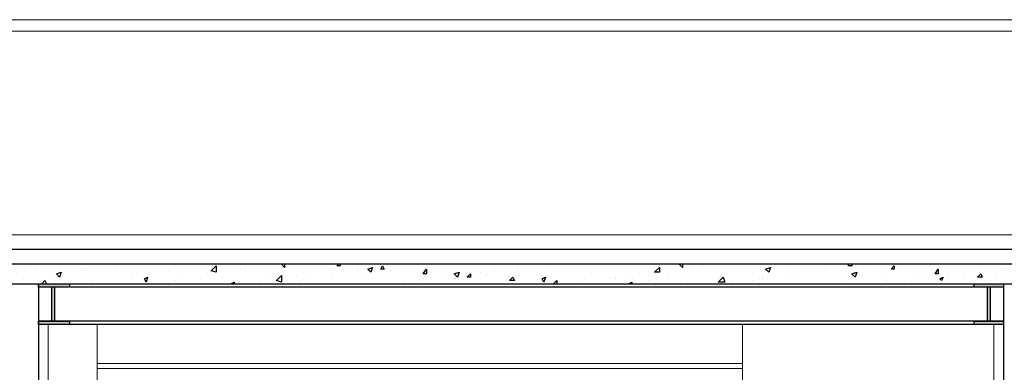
# Model space of a CAD drawing. Header units: metres. Extents: x 5.7 to 89.8, y 4 to 63.5.
# Tile 11 of 256: x 20.9 to 26.7, y 15 to 17.1. Entities that reach past the tile are written whole.
import ezdxf

# ---------------------------------------------------------------- set-up
doc = ezdxf.new("R2010")
doc.units = ezdxf.units.M
doc.header["$MEASUREMENT"] = 0
for name, color, linetype in [('PDF17_beam-A', 7, 'Continuous'), ('PDF17_boresh', 7, 'Continuous'), ('PDF17_hatch', 7, 'Continuous'), ('PDF17_kaff', 7, 'Continuous'), ('PDF17_Layer1', 7, 'Continuous'), ('PDF17_wall', 7, 'Continuous')]:
    doc.layers.add(name, color=color, linetype=linetype)

msp = doc.modelspace()

# ---------------------------------------------------------------- linework, layer by layer
at = {"layer": 'PDF17_beam-A', "lineweight": 25}
for points in [[(20.9703, 15.5127), (21.1533, 15.5127), (21.1533, 15.4934), (20.9703, 15.4934)], [(26.4986, 15.5127), (26.672, 15.5127), (26.672, 15.4934), (26.4986, 15.4934)], [(20.9703, 15.2911), (21.1533, 15.2911), (21.1533, 15.2719), (20.9703, 15.2719)], [(26.4986, 15.2911), (26.672, 15.2911), (26.672, 15.2719), (26.4986, 15.2719)]]:
    msp.add_lwpolyline(points, close=True, dxfattribs=at)
for points in [[(26.672, 15.4934), (20.9703, 15.4934)], [(21.0474, 15.4934), (21.0474, 15.2911)], [(21.057, 15.2911), (21.0666, 15.2911), (21.0666, 15.4934)], [(26.5757, 15.4934), (26.5757, 15.2911)], [(26.5853, 15.2911), (26.595, 15.2911), (26.595, 15.4934)], [(26.672, 15.2911), (20.9703, 15.2911)], [(26.672, 15.2719), (20.9703, 15.2719)]]:
    msp.add_lwpolyline(points, dxfattribs=at)
at = {"layer": 'PDF17_beam-A', "transparency": 33554559}
for points in [[(20.9703, 15.4934), (21.1533, 15.4934), (20.9703, 15.5127)], [(21.1533, 15.4934), (20.9703, 15.5127), (21.1533, 15.5127)], [(21.0474, 15.2911), (21.0666, 15.2911), (21.0474, 15.4934)], [(21.0666, 15.2911), (21.0474, 15.4934), (21.0666, 15.4934)], [(26.4986, 15.4934), (26.672, 15.4934), (26.4986, 15.5127)], [(26.672, 15.4934), (26.4986, 15.5127), (26.672, 15.5127)], [(26.5757, 15.2911), (26.595, 15.2911), (26.5757, 15.4934)], [(26.595, 15.2911), (26.5757, 15.4934), (26.595, 15.4934)], [(20.9703, 15.2719), (21.1533, 15.2719), (20.9703, 15.2911)], [(21.1533, 15.2719), (20.9703, 15.2911), (21.1533, 15.2911)], [(26.4986, 15.2719), (26.672, 15.2719), (26.4986, 15.2911)], [(26.672, 15.2719), (26.4986, 15.2911), (26.672, 15.2911)]]:
    msp.add_solid(points, dxfattribs=at)
at = {"layer": 'PDF17_boresh', "lineweight": 25}
msp.add_lwpolyline([(43.9119, 15.7149), (13.0053, 15.7149)], dxfattribs=at)
at = {"layer": 'PDF17_hatch', "lineweight": 25}
for points in [[(20.9318, 15.6186), (20.9318, 15.6186)], [(20.9607, 15.5993), (20.9607, 15.5993)], [(21.2496, 15.5993), (21.2496, 15.5993)], [(21.4326, 15.6186), (21.4326, 15.6186)], [(21.9623, 15.6186), (21.9623, 15.6186)], [(22.1646, 15.5993), (22.1646, 15.5993)], [(22.1935, 15.609), (22.1935, 15.609)], [(22.2898, 15.6282), (22.2898, 15.6282)], [(22.3476, 15.6282), (22.3476, 15.6282)], [(22.4246, 15.6282), (22.4246, 15.609), (22.4054, 15.6282), (22.415, 15.6282)], [(22.4824, 15.6186), (22.4824, 15.6186)], [(22.6654, 15.609), (22.6654, 15.609)], [(22.6943, 15.5993), (22.6943, 15.5993)], [(22.7521, 15.6282), (22.7521, 15.6186), (22.7328, 15.6186), (22.7425, 15.6282)], [(22.7714, 15.5993), (22.7714, 15.5993)], [(22.858, 15.609), (22.858, 15.609)], [(22.858, 15.5993), (22.858, 15.5993)], [(23.0699, 15.609), (23.0699, 15.609)], [(23.6671, 15.6186), (23.6671, 15.6186)], [(23.8019, 15.609), (23.8019, 15.609)], [(23.9849, 15.609), (23.9849, 15.609)], [(24.7747, 15.6282), (24.7747, 15.609), (24.7554, 15.6282), (24.765, 15.6282)], [(24.8324, 15.609), (24.8324, 15.609)], [(24.8902, 15.6186), (24.8902, 15.6186)], [(24.8999, 15.6186), (24.8999, 15.6186)], [(24.9191, 15.6282), (24.9191, 15.6282)], [(25.4007, 15.609), (25.4007, 15.609)], [(25.6222, 15.5993), (25.6222, 15.5993)], [(25.6704, 15.6186), (25.6704, 15.6186)], [(25.7281, 15.5993), (25.7281, 15.5993)], [(25.7763, 15.6282), (25.7763, 15.6186), (25.757, 15.6186), (25.757, 15.6282)], [(25.7956, 15.6186), (25.7956, 15.6186)], [(25.863, 15.6186), (25.863, 15.6186)], [(25.863, 15.6186), (25.863, 15.6186)], [(26.0556, 15.609), (26.0556, 15.609)], [(26.2386, 15.5993), (26.2386, 15.5993)], [(26.3638, 15.6282), (26.3638, 15.6282)], [(26.5275, 15.609), (26.5275, 15.609)], [(26.6624, 15.5993), (26.6624, 15.5993)], [(20.8837, 15.5415), (20.8837, 15.5415)], [(21.0666, 15.5704), (21.0666, 15.5704)], [(21.5193, 15.5608), (21.5193, 15.5608)], [(21.606, 15.5704), (21.606, 15.5704)], [(21.7408, 15.5897), (21.7408, 15.5897)], [(21.7986, 15.5512), (21.7986, 15.5512)], [(21.972, 15.5704), (21.972, 15.5704)], [(21.9912, 15.5704), (21.9912, 15.5704)], [(22.3187, 15.5415), (22.3187, 15.5415)], [(22.415, 15.5512), (22.415, 15.5512)], [(22.4921, 15.5608), (22.4921, 15.5608)], [(22.5498, 15.5704), (22.5498, 15.5704)], [(22.7039, 15.5608), (22.7039, 15.5608)], [(22.8869, 15.5801), (22.8869, 15.5801)], [(23.0507, 15.5897), (23.0507, 15.5897)], [(23.2433, 15.5897), (23.2433, 15.5897)], [(23.2433, 15.5415), (23.2433, 15.5415)], [(23.3492, 15.5512), (23.3492, 15.5512)], [(23.4359, 15.5801), (23.4359, 15.5801)], [(23.4359, 15.5415), (23.4359, 15.5415)], [(23.4552, 15.5801), (23.4552, 15.5801)], [(23.5804, 15.5801), (23.5804, 15.5801)], [(23.6093, 15.5608), (23.6093, 15.5608)], [(23.6189, 15.5704), (23.6189, 15.5704)], [(23.6671, 15.5897), (23.6671, 15.5897)], [(23.8019, 15.5897), (23.8019, 15.5897)], [(23.8115, 15.5608), (23.8115, 15.5608)], [(24.0042, 15.5512), (24.0042, 15.5512)], [(24.1968, 15.5415), (24.1968, 15.5415)], [(24.3413, 15.5415), (24.3413, 15.5415)], [(24.3798, 15.5512), (24.3798, 15.5512)], [(24.3798, 15.5415), (24.3798, 15.5415)], [(24.4665, 15.5704), (24.4665, 15.5704)], [(24.4857, 15.5415), (24.4857, 15.5415)], [(24.5242, 15.5704), (24.5242, 15.5704)], [(24.6013, 15.5801), (24.6013, 15.5801)], [(24.688, 15.5801), (24.688, 15.5801)], [(24.7072, 15.5897), (24.7072, 15.5897)], [(24.9865, 15.5415), (24.9865, 15.5415)], [(25.1888, 15.5704), (25.1888, 15.5704)], [(25.2466, 15.5512), (25.2466, 15.5512)], [(25.2755, 15.5415), (25.2755, 15.5415)], [(25.4103, 15.5608), (25.4103, 15.5608)], [(25.4392, 15.5704), (25.4392, 15.5704)], [(25.6318, 15.5897), (25.6318, 15.5897)], [(25.9497, 15.5608), (25.9497, 15.5608)], [(26.1615, 15.5897), (26.1615, 15.5897)], [(26.1615, 15.5512), (26.1615, 15.5512)], [(26.2193, 15.5415), (26.2193, 15.5415)], [(26.3445, 15.5801), (26.3445, 15.5801)], [(26.4312, 15.5897), (26.4312, 15.5897)], [(26.4409, 15.5704), (26.4409, 15.5704)], [(26.5275, 15.5801), (26.5275, 15.5801)], [(26.6238, 15.5801), (26.6238, 15.5801)], [(20.9896, 15.5127), (21.0089, 15.5319), (21.0185, 15.5127)], [(21.1533, 15.5127), (21.1533, 15.5127)], [(21.2882, 15.5319), (21.2882, 15.5319)], [(21.6156, 15.5223), (21.6156, 15.5223)], [(21.7794, 15.5319), (21.7794, 15.5319)], [(22.0972, 15.5127), (22.0972, 15.5127)], [(22.1068, 15.5127), (22.1261, 15.5223), (22.1261, 15.5127)], [(22.1068, 15.5127), (22.1068, 15.5127)], [(22.2802, 15.5223), (22.2802, 15.5223)], [(22.521, 15.5319), (22.521, 15.5319)], [(23.1277, 15.5223), (23.1277, 15.5223)], [(23.2144, 15.5319), (23.2144, 15.5319)], [(23.2529, 15.5127), (23.2529, 15.5127)], [(24.0138, 15.5127), (24.0331, 15.5319), (24.0331, 15.5127)], [(24.1583, 15.5223), (24.1583, 15.5223)], [(24.1583, 15.5127), (24.1583, 15.5127)], [(24.2738, 15.5127), (24.2738, 15.5127)], [(24.4568, 15.5127), (24.4761, 15.5223), (24.4761, 15.5127)], [(24.4568, 15.5127), (24.4568, 15.5127)], [(24.5724, 15.5319), (24.5724, 15.5319)], [(24.765, 15.5223), (24.765, 15.5223)], [(24.9576, 15.5127), (24.9576, 15.5127)], [(25.0732, 15.5223), (25.0732, 15.5223)], [(25.1888, 15.5319), (25.1888, 15.5319)], [(25.7378, 15.5223), (25.7378, 15.5223)], [(25.9786, 15.5319), (25.9786, 15.5319)], [(25.9882, 15.5127), (25.9882, 15.5127)], [(26.0845, 15.5223), (26.0845, 15.5223)]]:
    msp.add_lwpolyline(points, dxfattribs=at)
for points in [[(22.0201, 15.5801), (21.9912, 15.5897), (22.0201, 15.6186)], [(22.9447, 15.609), (22.9351, 15.5801), (22.9158, 15.5993)], [(23.0025, 15.6186), (23.0121, 15.5993), (22.9929, 15.5993)], [(23.2626, 15.5993), (23.2626, 15.5704), (23.2433, 15.5704)], [(24.6398, 15.5801), (24.6109, 15.5801), (24.6398, 15.609)], [(25.2947, 15.609), (25.2851, 15.5801), (25.2658, 15.5993)], [(26.0267, 15.6186), (26.0267, 15.5993), (26.0075, 15.5993)], [(26.2868, 15.5993), (26.2868, 15.5704), (26.2675, 15.5704)], [(21.1052, 15.5801), (21.0955, 15.5512), (21.0763, 15.5704)], [(21.6156, 15.5512), (21.606, 15.5223), (21.5964, 15.5415)], [(22.4054, 15.5223), (22.3765, 15.5319), (22.4054, 15.5608)], [(23.4552, 15.5801), (23.4456, 15.5512), (23.4263, 15.5704)], [(23.5226, 15.5704), (23.5226, 15.5512), (23.5033, 15.5512)], [(23.773, 15.5512), (23.7826, 15.5319), (23.7537, 15.5319)], [(23.9656, 15.5512), (23.956, 15.5223), (23.9464, 15.5415)], [(25.0251, 15.5223), (24.9865, 15.5223), (25.0154, 15.5512)], [(25.8052, 15.5801), (25.7956, 15.5512), (25.7763, 15.5704)], [(26.3156, 15.5512), (26.306, 15.5319), (26.2964, 15.5415)], [(26.5372, 15.5704), (26.5468, 15.5512), (26.5179, 15.5512)]]:
    msp.add_lwpolyline(points, close=True, dxfattribs=at)
at = {"layer": 'PDF17_kaff', "lineweight": 20}
for points in [[(44.1526, 17.0729), (13.0535, 17.0729)], [(44.1526, 17.0055), (13.0535, 17.0055)], [(13.0053, 15.9557), (13.1594, 15.8016), (43.8155, 15.8016), (43.9119, 15.8979)], [(21.0281, 15.2719), (21.0281, 11.3712)], [(26.6142, 15.2719), (26.6142, 11.3712)]]:
    msp.add_lwpolyline(points, dxfattribs=at)
at = {"layer": 'PDF17_kaff', "lineweight": 30}
msp.add_lwpolyline([(14.7293, 15.5127), (44.0852, 15.5127), (44.0852, 15.6282), (14.7293, 15.6282)], dxfattribs=at)
at = {"layer": 'PDF17_Layer1', "lineweight": 18}
for points in [[(21.3171, 15.2719), (21.3171, 14.8963)], [(25.131, 15.2719), (25.131, 14.8963)]]:
    msp.add_lwpolyline(points, dxfattribs=at)
for points in [[(21.3171, 15.0407), (25.131, 15.0407)], [(21.3171, 15.0118), (25.131, 15.0118)]]:
    msp.add_lwpolyline(points, close=True, dxfattribs=at)
at = {"layer": 'PDF17_wall', "lineweight": 25}
for points in [[(20.9703, 15.5127), (20.9703, 11.2557)], [(26.672, 15.5127), (26.672, 11.2557)]]:
    msp.add_lwpolyline(points, dxfattribs=at)

doc.saveas('drawing.dxf')
